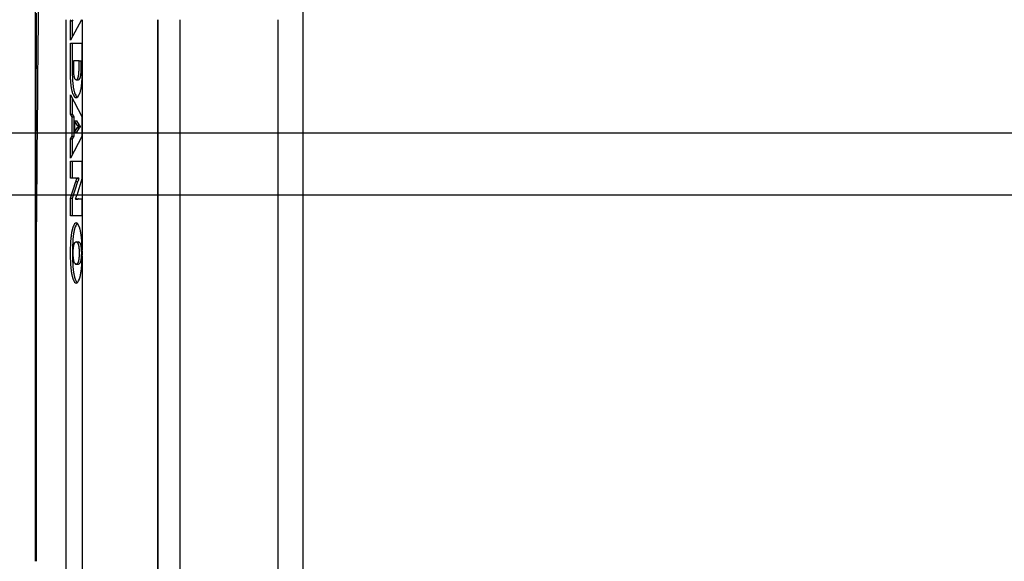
# Model space of a CAD drawing. Extents: x -5181 to 31991, y -2365 to 22251.
# Tile 24 of 39: x -1763 to -431, y 17581 to 18314. Entities that reach past the tile are written whole.
import ezdxf

# ---------------------------------------------------------------- set-up
doc = ezdxf.new("R2010")
doc.units = 0
doc.layers.get('0').update_dxf_attribs({"linetype": 'CONTINUOUS'})

msp = doc.modelspace()

# ---------------------------------------------------------------- linework, layer by layer
at = {"color": 104, "linetype": 'Continuous'}
for p, q in [((-1379.49, 18726.9), (-1379.49, 16136.7)), ((-1741.45, 18406.14), (-1741.45, 17581.25)), ((-1699.96, 18313.6), (-1699.96, 16136.7)), ((-1679.12, 18313.6), (-1693.92, 18285.89)), ((-1693.92, 18312.1), (-1692.98, 18313.6)), ((-1693.92, 18285.89), (-1693.92, 18312.1)), ((-1693.92, 18312.1), (-1690.98, 18312.1)), ((-1690.98, 18312.1), (-1690.04, 18313.6)), ((-1690.98, 18291.4), (-1690.98, 18312.1)), ((-1678.09, 18313.6), (-1678.09, 18002.05)), ((-1575.69, 18313.6), (-1575.69, 16136.7)), ((-1575.57, 16197.7), (-1575.57, 18313.6)), ((-1545.7, 16197.7), (-1545.7, 18313.6)), ((-1412.8, 16197.7), (-1412.8, 18313.6)), ((-1693.92, 18241.57), (-1693.92, 18281.66)), ((-1693.92, 18281.66), (-1678.41, 18281.66)), ((-1690.98, 18241.57), (-1690.98, 18281.66)), ((-1678.41, 18281.66), (-1678.41, 18241.57)), ((-1682.31, 18257.87), (-1690.02, 18257.87)), ((-1690.02, 18257.87), (-1690.02, 18247.25)), ((-1682.31, 18247.25), (-1682.31, 18257.87)), ((-1682.31, 18257.87), (-1679.36, 18257.87)), ((-1679.36, 18247.25), (-1679.36, 18257.87)), ((-1686.16, 18232.08), (-1683.22, 18232.08)), ((-1693.92, 18185.71), (-1693.92, 18211.92)), ((-1693.92, 18211.92), (-1678.41, 18182.89)), ((-1690.98, 18185.71), (-1690.98, 18206.41)), ((-1691.66, 18182.11), (-1693.92, 18185.71)), ((-1693.92, 18185.71), (-1690.98, 18185.71)), ((-1691.66, 18156.26), (-1691.66, 18182.11)), ((-1691.66, 18182.11), (-1688.72, 18182.11)), ((-1688.72, 18182.11), (-1690.98, 18185.71)), ((-1688.72, 18156.26), (-1688.72, 18182.11)), ((-1684.72, 18171.04), (-1688.39, 18176.89)), ((-1688.39, 18176.89), (-1688.39, 18161.48)), ((-1688.39, 18176.89), (-1685.44, 18176.89)), ((-1681.77, 18171.04), (-1685.44, 18176.89)), ((-1678.41, 18182.89), (-1678.41, 18155.48)), ((-1688.39, 18161.48), (-1684.72, 18167.33)), ((-1685.44, 18161.48), (-1681.77, 18167.33)), ((-1684.72, 18171.04), (-1681.77, 18171.04)), ((-1684.72, 18167.33), (-1681.77, 18167.33)), ((-1683.4, 18168.91), (-1683.4, 18169.46)), ((-1683.4, 18169.46), (-1680.45, 18169.46)), ((-1683.4, 18168.91), (-1680.45, 18168.91)), ((-1680.45, 18168.91), (-1680.45, 18169.46)), ((-1693.92, 18152.65), (-1691.66, 18156.26)), ((-1678.41, 18155.48), (-1693.92, 18126.45)), ((-1693.92, 18126.45), (-1693.92, 18152.65)), ((-1693.92, 18152.65), (-1690.98, 18152.65)), ((-1691.66, 18156.26), (-1688.72, 18156.26)), ((-1690.98, 18152.65), (-1688.72, 18156.26)), ((-1690.98, 18131.96), (-1690.98, 18152.65)), ((-1688.39, 18161.48), (-1685.44, 18161.48)), ((-1693.92, 18122.22), (-1678.41, 18122.22)), ((-1693.92, 18099.24), (-1693.92, 18122.22)), ((-1690.98, 18099.24), (-1690.98, 18122.22)), ((-1678.41, 18122.22), (-1678.41, 18098.43)), ((-1686.51, 18099.24), (-1693.92, 18099.24)), ((-1678.41, 18098.43), (-1685.47, 18075.99)), ((-1685.42, 18098.98), (-1685.42, 18099.55)), ((-1685.42, 18099.55), (-1682.48, 18099.55)), ((-1685.42, 18098.98), (-1682.48, 18098.98)), ((-1682.48, 18098.98), (-1682.48, 18099.55)), ((-1693.92, 18072.23), (-1686.86, 18094.68)), ((-1690.98, 18072.23), (-1683.92, 18094.68)), ((-1686.86, 18094.68), (-1683.92, 18094.68)), ((-1693.92, 18048.44), (-1693.92, 18072.23)), ((-1693.92, 18072.23), (-1690.98, 18072.23)), ((-1690.98, 18048.44), (-1690.98, 18072.23)), ((-1686.9, 18071.68), (-1686.9, 18071.11)), ((-1686.9, 18071.11), (-1683.96, 18071.11)), ((-1685.81, 18071.42), (-1678.41, 18071.42)), ((-1678.41, 18071.42), (-1678.41, 18048.44)), ((-1741.29, 18052.86), (-1739.9, 18052.86)), ((-1678.41, 18048.44), (-1693.92, 18048.44)), ((-1740.09, 18041.04), (-1739.99, 18040.4)), ((-1740.09, 18041.04), (-1740.09, 17581.25)), ((-1740.09, 18041.04), (-1739.99, 18041.04)), ((-1686.16, 18013.17), (-1683.22, 18013.17)), ((-1678.09, 17994.06), (-1678.09, 16136.7)), ((-1686.16, 17982.93), (-1683.22, 17982.93))]:
    msp.add_line(p, q, dxfattribs=at)
at = {"color": 5, "linetype": 'Continuous'}
for p, q in [((-1856.69, 18160.7), (2463.75, 18160.7)), ((-1856.69, 18076.7), (10823.96, 18076.7))]:
    msp.add_line(p, q, dxfattribs=at)
at = {"color": 104, "linetype": 'Continuous'}
for centre, radius, start, end in [((59337.15, 17915.15), 61078.6, 179.617799, 179.870817), ((-1622.28, 18059.01), 119.17, 182.9596, 188.67413), ((-1453.53, 17998.2), 240.74, 176.61602, 180.03484), ((-1450.59, 17998.2), 240.74, 176.61602, 180.03484), ((-1914.65, 17998.36), 236.59, 0.89305, 3.40413), ((-1453.53, 17997.91), 240.74, 179.96516, 183.38398), ((-1450.59, 17997.91), 240.74, 179.96516, 183.38398), ((-1914.65, 17997.74), 236.59, 356.59587, 359.10695), ((-1692.42, 17998.02), 14.89, 0.12255, 15.69294), ((-1692.42, 17998.08), 14.89, 344.30706, 359.87745)]:
    msp.add_arc(centre, radius, start, end, dxfattribs=at)
for centre, major_axis, ratio, start_param, end_param in [((1006.15, 20157.7), (-554.59, -13124.67), 0.205037, 4.8333253, 4.8830769), ((-1686.16, 18262.76), (-0.01, -30.68), 0.193269, 5.9220973, 6.2831853), ((-1686.18, 18262.82), (0.02, -30.74), 0.193156, 6.283084, 6.6438764), ((-1683.24, 18262.82), (0.02, -30.74), 0.193156, 6.283084, 6.6438764), ((-1686.21, 18261.09), (0.04, -52.8), 0.193149, 5.8651591, 6.283029), ((-1683.26, 18261.11), (0.04, -52.82), 0.193116, 5.8652539, 6.1382983), ((-1686.13, 18261.23), (-0.04, -52.94), 0.192926, 0.0001242, 0.4174319), ((-1681.93, 18212.86), (-0.28, -43.85), 0.191531, 5.9793396, 6.1417168), ((-1681.93, 18125.43), (0.28, -43.92), 0.191214, 3.2826798, 3.445061), ((-1678.99, 18212.86), (-0.28, -43.85), 0.191531, 5.9793395, 6.1417168), ((-1678.99, 18125.43), (0.28, -43.92), 0.191214, 3.2826798, 3.445061), ((-1680.1, 18035.35), (-1.35, -72.05), 0.191447, 3.6333046, 3.7485496), ((-1688.74, 18180.11), (2.28, -80.86), 0.155868, 6.2787987, 6.3661151), ((-1677.16, 18035.35), (-1.35, -72.05), 0.191447, 3.6333046, 3.7485496), ((-1693.43, 18153.99), (-0.16, -90.73), 0.174726, 0.4343606, 0.5362484), ((-1685.02, 18034.39), (0.84, -37.03), 0.230197, 3.136384, 3.2654596), ((-1682.08, 18034.39), (0.84, -37.03), 0.230197, 3.136384, 3.2654596), ((-1686.18, 17990.35), (-0.01, -48.42), 0.193125, 3.1416433, 3.6138513), ((-1683.23, 17990.25), (-0.01, -48.52), 0.192962, 3.2994708, 3.6133447), ((-1686.16, 17990.32), (0.01, -48.45), 0.193106, 2.6694835, 3.1415624), ((-1686.18, 17972.59), (-0.02, -40.58), 0.193577, 2.8873092, 3.1416867), ((-1683.24, 17972.59), (-0.02, -40.58), 0.193577, 2.8873092, 3.1416867), ((-1686.25, 18022.46), (0.09, -39.53), 0.196057, 6.0253245, 6.2827616), ((-1686.1, 18023.22), (-0.06, -40.29), 0.19427, 0.0003046, 0.2552858), ((-1683.16, 18023.22), (-0.06, -40.29), 0.19427, 0.0003046, 0.2552858), ((-1686.19, 18005.67), (0.03, -48.34), 0.193293, 5.8105878, 6.2830781), ((-1683.24, 18005.73), (0.02, -48.4), 0.19319, 5.8109152, 6.1250625), ((-1686.14, 18005.7), (-0.02, -48.36), 0.193274, 0.0000869, 0.4724485)]:
    msp.add_ellipse(centre, major_axis=major_axis, ratio=ratio, start_param=start_param, end_param=end_param, dxfattribs=at)
for points, knots in [([(-1690.02, 18247.25), (-1690.02, 18246.87), (-1690.02, 18246.1), (-1689.99, 18244.95), (-1689.94, 18243.84), (-1689.88, 18242.75), (-1689.81, 18241.7), (-1689.71, 18240.68), (-1689.6, 18239.71), (-1689.48, 18238.79), (-1689.34, 18237.92), (-1689.2, 18237.11), (-1689.03, 18236.36), (-1688.86, 18235.68), (-1688.68, 18235.07), (-1688.48, 18234.53), (-1688.33, 18234.2), (-1688.26, 18234.05)], [0, 0, 0, 0, 1.1652337, 2.3097613, 3.4293077, 4.5195947, 5.5763489, 6.5953111, 7.5722471, 8.502963, 9.3833247, 10.2092871, 10.9769367, 11.6825589, 12.3227464, 12.8945865, 13.3960001, 13.3960001, 13.3960001, 13.3960001]), ([(-1684.07, 18234.05), (-1683.99, 18234.2), (-1683.85, 18234.53), (-1683.65, 18235.07), (-1683.47, 18235.68), (-1683.29, 18236.36), (-1683.13, 18237.11), (-1682.98, 18237.92), (-1682.85, 18238.79), (-1682.72, 18239.71), (-1682.62, 18240.68), (-1682.52, 18241.7), (-1682.45, 18242.75), (-1682.38, 18243.84), (-1682.34, 18244.95), (-1682.31, 18246.1), (-1682.31, 18246.87), (-1682.31, 18247.25)], [0, 0, 0, 0, 0.5014153, 1.0732593, 1.7134518, 2.4190796, 3.1867349, 4.0127026, 4.893069, 5.8237891, 6.8007285, 7.8196934, 8.8764495, 9.9667378, 11.086285, 12.2308128, 13.3960465, 13.3960465, 13.3960465, 13.3960465]), ([(-1681.13, 18234.05), (-1681.05, 18234.2), (-1680.9, 18234.53), (-1680.71, 18235.07), (-1680.52, 18235.68), (-1680.35, 18236.36), (-1680.19, 18237.11), (-1680.04, 18237.92), (-1679.9, 18238.79), (-1679.78, 18239.71), (-1679.67, 18240.68), (-1679.58, 18241.7), (-1679.5, 18242.75), (-1679.44, 18243.84), (-1679.4, 18244.95), (-1679.37, 18246.1), (-1679.36, 18246.87), (-1679.36, 18247.25)], [0, 0, 0, 0, 0.5014153, 1.0732593, 1.7134518, 2.4190796, 3.1867349, 4.0127026, 4.893069, 5.8237891, 6.8007285, 7.8196934, 8.8764495, 9.9667378, 11.086285, 12.2308128, 13.3960465, 13.3960465, 13.3960465, 13.3960465]), ([(-1690.31, 18212.83), (-1690.46, 18213.19), (-1690.76, 18213.96), (-1691.16, 18215.21), (-1691.55, 18216.6), (-1691.9, 18218.13), (-1692.23, 18219.8), (-1692.54, 18221.58), (-1692.82, 18223.47), (-1693.07, 18225.47), (-1693.29, 18227.56), (-1693.48, 18229.74), (-1693.64, 18231.99), (-1693.76, 18234.31), (-1693.85, 18236.69), (-1693.91, 18239.11), (-1693.92, 18240.75), (-1693.92, 18241.57)], [0, 0, 0, 0, 1.171656, 2.483599, 3.9305905, 5.5062586, 7.2035223, 9.0148407, 10.9323644, 12.9480338, 15.0536443, 17.240891, 19.5014014, 21.8267599, 24.2085268, 26.6382543, 29.1074999, 29.1074999, 29.1074999, 29.1074999]), ([(-1687.36, 18212.83), (-1687.52, 18213.19), (-1687.82, 18213.96), (-1688.22, 18215.21), (-1688.6, 18216.6), (-1688.96, 18218.13), (-1689.29, 18219.8), (-1689.6, 18221.58), (-1689.88, 18223.47), (-1690.13, 18225.47), (-1690.35, 18227.56), (-1690.54, 18229.74), (-1690.69, 18231.99), (-1690.82, 18234.31), (-1690.91, 18236.69), (-1690.96, 18239.11), (-1690.98, 18240.75), (-1690.98, 18241.57)], [0, 0, 0, 0, 1.171656, 2.483599, 3.9305905, 5.5062586, 7.2035223, 9.0148407, 10.9323644, 12.9480338, 15.0536443, 17.240891, 19.5014014, 21.8267599, 24.2085268, 26.6382543, 29.1074999, 29.1074999, 29.1074999, 29.1074999]), ([(-1678.41, 18241.57), (-1678.41, 18240.75), (-1678.42, 18239.11), (-1678.48, 18236.69), (-1678.57, 18234.31), (-1678.69, 18231.99), (-1678.85, 18229.74), (-1679.04, 18227.56), (-1679.26, 18225.47), (-1679.51, 18223.47), (-1679.79, 18221.58), (-1680.09, 18219.8), (-1680.43, 18218.13), (-1680.78, 18216.6), (-1681.16, 18215.21), (-1681.56, 18213.96), (-1681.87, 18213.19), (-1682.02, 18212.83)], [0, 0, 0, 0, 2.4692456, 4.898973, 7.2807399, 9.6060982, 11.8666083, 14.0538545, 16.1594646, 18.1751337, 20.0926571, 21.9039753, 23.6012393, 25.176908, 26.6239008, 27.9358463, 29.1075063, 29.1075063, 29.1075063, 29.1075063]), ([(-1690.42, 18033.47), (-1690.53, 18033.17), (-1690.76, 18032.54), (-1691.07, 18031.54), (-1691.37, 18030.47), (-1691.65, 18029.31), (-1691.93, 18028.09), (-1692.19, 18026.79), (-1692.43, 18025.42), (-1692.67, 18023.99), (-1692.89, 18022.49), (-1693.09, 18020.94), (-1693.27, 18019.33), (-1693.44, 18017.67), (-1693.6, 18015.96), (-1693.73, 18014.2), (-1693.81, 18013.01), (-1693.85, 18012.41)], [0, 0, 0, 0, 0.9676142, 2.0108686, 3.127929, 4.3166986, 5.5748907, 6.9000791, 8.2897328, 9.7412423, 11.2519376, 12.8191022, 14.4399842, 16.1118039, 17.831761, 19.5970391, 21.4048112, 21.4048112, 21.4048112, 21.4048112]), ([(-1687.48, 18033.47), (-1687.59, 18033.17), (-1687.81, 18032.54), (-1688.12, 18031.54), (-1688.42, 18030.47), (-1688.71, 18029.31), (-1688.98, 18028.09), (-1689.24, 18026.79), (-1689.49, 18025.42), (-1689.72, 18023.99), (-1689.94, 18022.49), (-1690.14, 18020.94), (-1690.33, 18019.33), (-1690.5, 18017.67), (-1690.66, 18015.96), (-1690.79, 18014.2), (-1690.87, 18013.01), (-1690.91, 18012.41)], [0, 0, 0, 0, 0.9676142, 2.0108686, 3.127929, 4.3166986, 5.5748907, 6.9000791, 8.2897328, 9.7412423, 11.2519376, 12.8191022, 14.4399842, 16.1118039, 17.831761, 19.5970391, 21.4048112, 21.4048112, 21.4048112, 21.4048112]), ([(-1678.48, 18012.41), (-1678.51, 18013.01), (-1678.59, 18014.2), (-1678.73, 18015.96), (-1678.88, 18017.67), (-1679.05, 18019.33), (-1679.24, 18020.94), (-1679.44, 18022.49), (-1679.66, 18023.99), (-1679.89, 18025.42), (-1680.14, 18026.79), (-1680.4, 18028.09), (-1680.68, 18029.31), (-1680.96, 18030.47), (-1681.26, 18031.54), (-1681.57, 18032.54), (-1681.8, 18033.17), (-1681.91, 18033.47)], [0, 0, 0, 0, 1.8077796, 3.5730647, 5.293028, 6.964853, 8.5857391, 10.1529065, 11.6636031, 13.1151127, 14.5047652, 15.8299511, 17.0881399, 18.2769058, 19.3939624, 20.4372138, 21.4048268, 21.4048268, 21.4048268, 21.4048268]), ([(-1690.21, 17998.05), (-1690.21, 17998.48), (-1690.2, 17999.33), (-1690.17, 18000.59), (-1690.11, 18001.82), (-1690.04, 18003), (-1689.95, 18004.15), (-1689.84, 18005.24), (-1689.71, 18006.27), (-1689.56, 18007.24), (-1689.4, 18008.15), (-1689.23, 18008.98), (-1689.04, 18009.73), (-1688.84, 18010.4), (-1688.62, 18010.98), (-1688.4, 18011.47), (-1688.23, 18011.74), (-1688.14, 18011.87)], [0, 0, 0, 0, 1.2887144, 2.5501342, 3.7788915, 4.9696144, 6.1169386, 7.2155229, 8.2600674, 9.2453391, 10.1662093, 11.0177092, 11.79512, 12.4941239, 13.1110757, 13.643522, 14.0912711, 14.0912711, 14.0912711, 14.0912711]), ([(-1688.14, 18011.87), (-1688.1, 18011.92), (-1688.01, 18012.03), (-1687.88, 18012.19), (-1687.75, 18012.33), (-1687.62, 18012.47), (-1687.49, 18012.59), (-1687.36, 18012.7), (-1687.23, 18012.8), (-1687.1, 18012.89), (-1686.96, 18012.96), (-1686.83, 18013.03), (-1686.7, 18013.08), (-1686.56, 18013.12), (-1686.43, 18013.15), (-1686.3, 18013.17), (-1686.21, 18013.17), (-1686.16, 18013.17)], [0, 0, 0, 0, 0.2117818, 0.4149152, 0.6096595, 0.7963107, 0.9752083, 1.1467412, 1.3113538, 1.4695524, 1.6219113, 1.7690768, 1.9117701, 2.0507862, 2.1869886, 2.3212999, 2.4546852, 2.4546852, 2.4546852, 2.4546852]), ([(-1684.19, 18011.87), (-1684.1, 18011.74), (-1683.93, 18011.47), (-1683.7, 18010.98), (-1683.49, 18010.4), (-1683.29, 18009.73), (-1683.1, 18008.98), (-1682.93, 18008.15), (-1682.77, 18007.24), (-1682.62, 18006.27), (-1682.49, 18005.24), (-1682.38, 18004.15), (-1682.29, 18003), (-1682.21, 18001.82), (-1682.16, 18000.59), (-1682.13, 17999.33), (-1682.12, 17998.48), (-1682.12, 17998.05)], [0, 0, 0, 0, 0.4477428, 0.9801848, 1.5971335, 2.2961353, 3.0735445, 3.9250434, 4.8459129, 5.8311842, 6.8757283, 7.9743125, 9.1216366, 10.3123594, 11.5411168, 12.8025365, 14.0912509, 14.0912509, 14.0912509, 14.0912509]), ([(-1681.24, 18011.87), (-1681.16, 18011.74), (-1680.98, 18011.47), (-1680.76, 18010.98), (-1680.55, 18010.4), (-1680.35, 18009.73), (-1680.16, 18008.98), (-1679.98, 18008.15), (-1679.82, 18007.24), (-1679.68, 18006.27), (-1679.55, 18005.24), (-1679.44, 18004.15), (-1679.35, 18003), (-1679.27, 18001.82), (-1679.22, 18000.59), (-1679.19, 17999.33), (-1679.18, 17998.48), (-1679.18, 17998.05)], [0, 0, 0, 0, 0.4477428, 0.9801848, 1.5971335, 2.2961353, 3.0735445, 3.9250434, 4.8459129, 5.8311842, 6.8757283, 7.9743125, 9.1216366, 10.3123594, 11.5411168, 12.8025365, 14.0912509, 14.0912509, 14.0912509, 14.0912509]), ([(-1688.14, 17984.24), (-1688.23, 17984.36), (-1688.4, 17984.63), (-1688.62, 17985.12), (-1688.84, 17985.7), (-1689.04, 17986.37), (-1689.23, 17987.12), (-1689.4, 17987.95), (-1689.56, 17988.86), (-1689.71, 17989.83), (-1689.84, 17990.87), (-1689.95, 17991.96), (-1690.04, 17993.1), (-1690.11, 17994.29), (-1690.17, 17995.51), (-1690.2, 17996.77), (-1690.21, 17997.62), (-1690.21, 17998.05)], [0, 0, 0, 0, 0.448264, 0.981187, 1.5985622, 2.2979322, 3.0756522, 3.9274077, 4.8484838, 5.8339166, 6.8785826, 7.9772541, 9.124637, 10.3153954, 11.5441711, 12.8055976, 14.0943129, 14.0943129, 14.0943129, 14.0943129]), ([(-1682.12, 17998.05), (-1682.12, 17997.62), (-1682.13, 17996.77), (-1682.16, 17995.51), (-1682.21, 17994.29), (-1682.29, 17993.1), (-1682.38, 17991.96), (-1682.49, 17990.87), (-1682.62, 17989.83), (-1682.77, 17988.86), (-1682.93, 17987.95), (-1683.1, 17987.12), (-1683.29, 17986.37), (-1683.49, 17985.7), (-1683.7, 17985.12), (-1683.93, 17984.63), (-1684.1, 17984.36), (-1684.19, 17984.24)], [0, 0, 0, 0, 1.2887154, 2.5501419, 3.7789175, 4.9696759, 6.1170586, 7.21573, 8.2603957, 9.2458281, 10.1669035, 11.0186579, 11.7963764, 12.4957442, 13.1131163, 13.646035, 14.0942927, 14.0942927, 14.0942927, 14.0942927]), ([(-1679.18, 17998.05), (-1679.18, 17997.62), (-1679.19, 17996.77), (-1679.22, 17995.51), (-1679.27, 17994.29), (-1679.35, 17993.1), (-1679.44, 17991.96), (-1679.55, 17990.87), (-1679.68, 17989.83), (-1679.82, 17988.86), (-1679.98, 17987.95), (-1680.16, 17987.12), (-1680.35, 17986.37), (-1680.55, 17985.7), (-1680.76, 17985.12), (-1680.98, 17984.63), (-1681.16, 17984.36), (-1681.24, 17984.24)], [0, 0, 0, 0, 1.2887154, 2.5501419, 3.7789175, 4.9696759, 6.1170586, 7.21573, 8.2603957, 9.2458281, 10.1669035, 11.0186579, 11.7963764, 12.4957442, 13.1131163, 13.646035, 14.0942927, 14.0942927, 14.0942927, 14.0942927]), ([(-1693.85, 17983.7), (-1693.81, 17983.09), (-1693.73, 17981.91), (-1693.6, 17980.15), (-1693.44, 17978.43), (-1693.27, 17976.77), (-1693.09, 17975.16), (-1692.89, 17973.61), (-1692.67, 17972.12), (-1692.43, 17970.68), (-1692.19, 17969.32), (-1691.93, 17968.02), (-1691.65, 17966.79), (-1691.37, 17965.64), (-1691.07, 17964.56), (-1690.76, 17963.56), (-1690.53, 17962.93), (-1690.42, 17962.63)], [0, 0, 0, 0, 1.8077731, 3.573058, 5.2930332, 6.9648884, 8.5858288, 10.1530804, 11.6638968, 13.1155671, 14.5054267, 15.8308711, 17.0893746, 18.2785155, 19.3960113, 20.4397688, 21.4079562, 21.4079562, 21.4079562, 21.4079562]), ([(-1690.91, 17983.7), (-1690.87, 17983.09), (-1690.79, 17981.91), (-1690.66, 17980.15), (-1690.5, 17978.43), (-1690.33, 17976.77), (-1690.14, 17975.16), (-1689.94, 17973.61), (-1689.72, 17972.12), (-1689.49, 17970.68), (-1689.24, 17969.32), (-1688.98, 17968.02), (-1688.71, 17966.79), (-1688.42, 17965.64), (-1688.12, 17964.56), (-1687.81, 17963.56), (-1687.59, 17962.93), (-1687.48, 17962.63)], [0, 0, 0, 0, 1.8077731, 3.573058, 5.2930332, 6.9648884, 8.5858288, 10.1530804, 11.6638968, 13.1155671, 14.5054267, 15.8308711, 17.0893746, 18.2785155, 19.3960113, 20.4397688, 21.4079562, 21.4079562, 21.4079562, 21.4079562]), ([(-1681.91, 17962.63), (-1681.8, 17962.93), (-1681.57, 17963.56), (-1681.26, 17964.56), (-1680.96, 17965.64), (-1680.68, 17966.79), (-1680.4, 17968.02), (-1680.14, 17969.32), (-1679.89, 17970.68), (-1679.66, 17972.12), (-1679.44, 17973.61), (-1679.24, 17975.16), (-1679.05, 17976.77), (-1678.88, 17978.43), (-1678.73, 17980.15), (-1678.59, 17981.91), (-1678.51, 17983.09), (-1678.48, 17983.7)], [0, 0, 0, 0, 0.9681862, 2.0119407, 3.1294328, 4.3185699, 5.5770701, 6.9025121, 8.2923704, 9.7440407, 11.2548585, 12.8221129, 14.4430573, 16.1149178, 17.8348993, 19.6001912, 21.4079718, 21.4079718, 21.4079718, 21.4079718])]:
    msp.add_open_spline(points, degree=3, knots=knots, dxfattribs=at)

doc.saveas('drawing.dxf')
